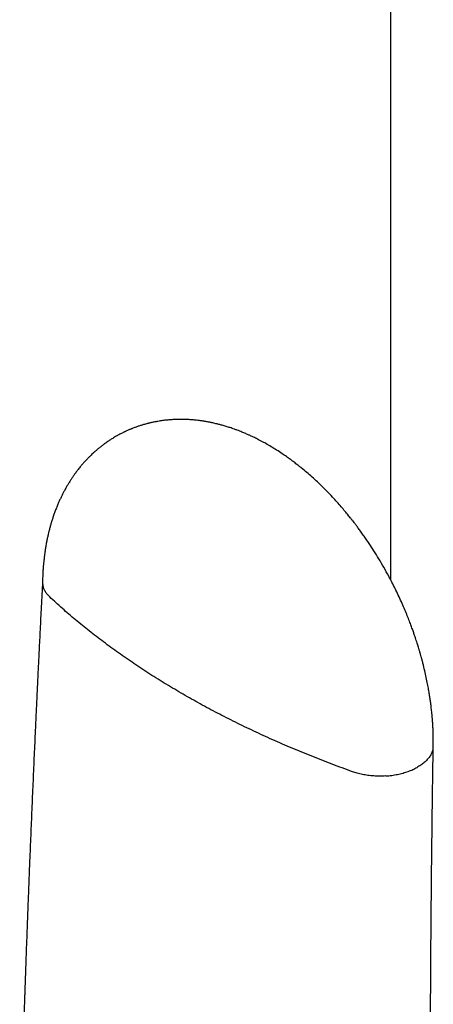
# Model space of a CAD drawing. Header units: millimetres. Extents: x 8 to 880, y 12 to 790.
# Tile 18 of 25: x 811 to 825, y 263 to 296. Entities that reach past the tile are written whole.
import ezdxf

# ---------------------------------------------------------------- set-up
doc = ezdxf.new("R2010")
doc.units = ezdxf.units.MM

msp = doc.modelspace()

# ---------------------------------------------------------------- linework, layer by layer
at = {"color": 7, "linetype": 'Continuous', "lineweight": 30}
msp.add_line((823.847, 332.804), (823.847, 277.699), dxfattribs=at)
for points, knots in [([(825.279, 272.111), (825.28, 272.146), (825.281, 272.211), (825.281, 272.301), (825.28, 272.376), (825.279, 272.438), (825.278, 272.514), (825.275, 272.612), (825.27, 272.722), (825.265, 272.818), (825.26, 272.892), (825.256, 272.951), (825.253, 272.999), (825.249, 273.042), (825.244, 273.109), (825.235, 273.207), (825.222, 273.328), (825.208, 273.449), (825.193, 273.569), (825.174, 273.701), (825.152, 273.848), (825.124, 274.016), (825.089, 274.205), (825.046, 274.418), (824.994, 274.652), (824.944, 274.852), (824.904, 275.008), (824.877, 275.106), (824.854, 275.189), (824.834, 275.256), (824.819, 275.31), (824.805, 275.354), (824.79, 275.405), (824.772, 275.465), (824.749, 275.537), (824.725, 275.615), (824.695, 275.704), (824.661, 275.806), (824.622, 275.92), (824.577, 276.046), (824.524, 276.191), (824.461, 276.356), (824.386, 276.542), (824.302, 276.744), (824.208, 276.959), (824.107, 277.179), (824.001, 277.398), (823.895, 277.61), (823.769, 277.85), (823.622, 278.115), (823.456, 278.398), (823.292, 278.662), (823.151, 278.88), (823.031, 279.056), (822.934, 279.195), (822.842, 279.324), (822.758, 279.438), (822.685, 279.535), (822.626, 279.613), (822.583, 279.667), (822.552, 279.707), (822.525, 279.741), (822.491, 279.784), (822.448, 279.838), (822.398, 279.899), (822.322, 279.991), (822.219, 280.114), (822.085, 280.267), (821.931, 280.437), (821.76, 280.617), (821.577, 280.802), (821.395, 280.978), (821.215, 281.143), (821.038, 281.297), (820.894, 281.418), (820.783, 281.506), (820.709, 281.565), (820.644, 281.615), (820.586, 281.659), (820.535, 281.698), (820.481, 281.737), (820.421, 281.781), (820.353, 281.829), (820.281, 281.879), (820.172, 281.953), (820.027, 282.048), (819.843, 282.162), (819.697, 282.246), (819.584, 282.31), (819.504, 282.353), (819.422, 282.395), (819.347, 282.433), (819.282, 282.466), (819.225, 282.493), (819.175, 282.516), (819.132, 282.536), (819.09, 282.556), (819.043, 282.577), (818.986, 282.601), (818.923, 282.628), (818.855, 282.656), (818.781, 282.686), (818.698, 282.718), (818.612, 282.749), (818.532, 282.777), (818.461, 282.801), (818.396, 282.822), (818.331, 282.842), (818.264, 282.862), (818.199, 282.881), (818.141, 282.897), (818.084, 282.912), (818.021, 282.927), (817.953, 282.944), (817.885, 282.959), (817.829, 282.971), (817.78, 282.981), (817.733, 282.99), (817.678, 283), (817.622, 283.009), (817.569, 283.018), (817.522, 283.025), (817.478, 283.031), (817.43, 283.038), (817.371, 283.045), (817.305, 283.052), (817.24, 283.058), (817.181, 283.064), (817.118, 283.068), (817.048, 283.072), (816.977, 283.075), (816.909, 283.077), (816.837, 283.078), (816.76, 283.078), (816.681, 283.077), (816.608, 283.074), (816.539, 283.071), (816.472, 283.066), (816.406, 283.061), (816.341, 283.055), (816.271, 283.047), (816.195, 283.038), (816.117, 283.026), (816.051, 283.016), (815.998, 283.006), (815.954, 282.998), (815.904, 282.988), (815.852, 282.977), (815.803, 282.966), (815.762, 282.957), (815.727, 282.948), (815.692, 282.939), (815.644, 282.927), (815.59, 282.912), (815.539, 282.897), (815.495, 282.884), (815.452, 282.87), (815.406, 282.855), (815.357, 282.839), (815.307, 282.821), (815.255, 282.802), (815.206, 282.783), (815.165, 282.766), (815.127, 282.751), (815.087, 282.734), (815.04, 282.714), (814.995, 282.694), (814.96, 282.678), (814.936, 282.667), (814.916, 282.657), (814.891, 282.645), (814.856, 282.628), (814.812, 282.605), (814.759, 282.578), (814.721, 282.557), (814.7, 282.546)], [0, 0, 0, 0, 0.006268, 0.01162, 0.016041, 0.019517, 0.022655, 0.029378, 0.036856, 0.042058, 0.046386, 0.049827, 0.052388, 0.054755, 0.057313, 0.064104, 0.071981, 0.078285, 0.085165, 0.092702, 0.101134, 0.110497, 0.121464, 0.133523, 0.146697, 0.161008, 0.167425, 0.172984, 0.177661, 0.181448, 0.184338, 0.18672, 0.188968, 0.193033, 0.196811, 0.201196, 0.206273, 0.212046, 0.218524, 0.225712, 0.233619, 0.243336, 0.253973, 0.26554, 0.278047, 0.291149, 0.30395, 0.316396, 0.328478, 0.346706, 0.363986, 0.380296, 0.39562, 0.405036, 0.414028, 0.422583, 0.430211, 0.436642, 0.441875, 0.445911, 0.447732, 0.449915, 0.452849, 0.456533, 0.460924, 0.465633, 0.475722, 0.486703, 0.49857, 0.512885, 0.527328, 0.541365, 0.554994, 0.568212, 0.580981, 0.587091, 0.592523, 0.597282, 0.60137, 0.604958, 0.608457, 0.612806, 0.617881, 0.622981, 0.627991, 0.641057, 0.653625, 0.666431, 0.671265, 0.677036, 0.682821, 0.68793, 0.692368, 0.696189, 0.699531, 0.702405, 0.704922, 0.70804, 0.71197, 0.716292, 0.720782, 0.72552, 0.731242, 0.737321, 0.742712, 0.747255, 0.751414, 0.755595, 0.760176, 0.764623, 0.7684, 0.771771, 0.775803, 0.780661, 0.785284, 0.789058, 0.791693, 0.794806, 0.798465, 0.802453, 0.805971, 0.808897, 0.811493, 0.814539, 0.81812, 0.823157, 0.827382, 0.830813, 0.834781, 0.839664, 0.844544, 0.848677, 0.853018, 0.858477, 0.863821, 0.868424, 0.872835, 0.877441, 0.881667, 0.885731, 0.89037, 0.895472, 0.900903, 0.905945, 0.908598, 0.911461, 0.91476, 0.9185, 0.922065, 0.92485, 0.926924, 0.929126, 0.932103, 0.936688, 0.940213, 0.942722, 0.945636, 0.949154, 0.952318, 0.955821, 0.959666, 0.963349, 0.966185, 0.96848, 0.971357, 0.974917, 0.978473, 0.981243, 0.982451, 0.983659, 0.985526, 0.988087, 0.991349, 0.995318, 1, 1, 1, 1]), ([(814.7, 282.546), (814.673, 282.53), (814.621, 282.501), (814.553, 282.461), (814.499, 282.427), (814.452, 282.397), (814.405, 282.366), (814.355, 282.333), (814.303, 282.297), (814.255, 282.263), (814.215, 282.233), (814.179, 282.206), (814.142, 282.177), (814.101, 282.145), (814.044, 282.099), (813.979, 282.044), (813.911, 281.984), (813.854, 281.932), (813.796, 281.877), (813.734, 281.817), (813.673, 281.754), (813.624, 281.702), (813.584, 281.659), (813.549, 281.619), (813.514, 281.58), (813.483, 281.543), (813.456, 281.512), (813.425, 281.473), (813.388, 281.428), (813.35, 281.379), (813.315, 281.334), (813.282, 281.289), (813.247, 281.241), (813.215, 281.196), (813.185, 281.152), (813.156, 281.109), (813.126, 281.064), (813.095, 281.016), (813.065, 280.968), (813.039, 280.925), (813.017, 280.89), (812.997, 280.856), (812.974, 280.817), (812.946, 280.768), (812.916, 280.713), (812.888, 280.659), (812.862, 280.611), (812.83, 280.547), (812.79, 280.465), (812.742, 280.363), (812.694, 280.254), (812.645, 280.137), (812.596, 280.012), (812.551, 279.886), (812.51, 279.765), (812.475, 279.655), (812.443, 279.548), (812.413, 279.44), (812.385, 279.331), (812.359, 279.223), (812.335, 279.115), (812.312, 279.003), (812.292, 278.901), (812.277, 278.815), (812.266, 278.746), (812.256, 278.685), (812.248, 278.63), (812.241, 278.577), (812.233, 278.522), (812.226, 278.46), (812.218, 278.392), (812.21, 278.325), (812.205, 278.272), (812.201, 278.232), (812.198, 278.2), (812.195, 278.16), (812.191, 278.112), (812.186, 278.048), (812.181, 277.966), (812.176, 277.865), (812.171, 277.75), (812.169, 277.667), (812.168, 277.623)], [0, 0, 0, 0, 0.015741, 0.029876, 0.042285, 0.052292, 0.060577, 0.071303, 0.083929, 0.094027, 0.102644, 0.110584, 0.118075, 0.127064, 0.138283, 0.157161, 0.172685, 0.185842, 0.198467, 0.214958, 0.231722, 0.244887, 0.25318, 0.263149, 0.27276, 0.281233, 0.28856, 0.294737, 0.307401, 0.31936, 0.327646, 0.33789, 0.34898, 0.358793, 0.36744, 0.376922, 0.386185, 0.396502, 0.406993, 0.415863, 0.42305, 0.428898, 0.43634, 0.447142, 0.458801, 0.469382, 0.478879, 0.487459, 0.507286, 0.526521, 0.546677, 0.569508, 0.592643, 0.616435, 0.638759, 0.658557, 0.676056, 0.695842, 0.716184, 0.733195, 0.752506, 0.772345, 0.790993, 0.804624, 0.816227, 0.825807, 0.835691, 0.84384, 0.852796, 0.863071, 0.87468, 0.886573, 0.896316, 0.901084, 0.906051, 0.912524, 0.920507, 0.929999, 0.943984, 0.960318, 0.978993, 1, 1, 1, 1]), ([(812.168, 277.635), (812.161, 277.494), (812.147, 277.215), (812.126, 276.805), (812.105, 276.411), (812.087, 276.035), (812.069, 275.678), (812.052, 275.34), (812.037, 275.028), (812.023, 274.742), (812.01, 274.48), (811.998, 274.234), (811.987, 274.003), (811.977, 273.788), (811.968, 273.588), (811.959, 273.402), (811.951, 273.226), (811.943, 273.055), (811.935, 272.883), (811.927, 272.71), (811.909, 272.318), (811.881, 271.698), (811.844, 270.848), (811.807, 269.986), (811.771, 269.123), (811.74, 268.384), (811.716, 267.768), (811.697, 267.277), (811.678, 266.785), (811.659, 266.295), (811.641, 265.815), (811.624, 265.349), (811.608, 264.901), (811.593, 264.468), (811.582, 264.141), (811.574, 263.913), (811.569, 263.773), (811.564, 263.623), (811.558, 263.461), (811.552, 263.287), (811.546, 263.101), (811.539, 262.895), (811.532, 262.669), (811.524, 262.422), (811.515, 262.159), (811.507, 261.883), (811.497, 261.591), (811.488, 261.285), (811.478, 260.964), (811.468, 260.629), (811.457, 260.279), (811.447, 259.916), (811.436, 259.541), (811.425, 259.154), (811.414, 258.754), (811.406, 258.482), (811.402, 258.344)], [0, 0, 0, 0, 0.021836, 0.043073, 0.063363, 0.082707, 0.101103, 0.118554, 0.135058, 0.149355, 0.162856, 0.175562, 0.187473, 0.198588, 0.208908, 0.218432, 0.227304, 0.236145, 0.245027, 0.25395, 0.262914, 0.305727, 0.350088, 0.394792, 0.439496, 0.484199, 0.509688, 0.535177, 0.560666, 0.586155, 0.611439, 0.635507, 0.658784, 0.68127, 0.702964, 0.709746, 0.7169, 0.72469, 0.733115, 0.742176, 0.751872, 0.762205, 0.774305, 0.787174, 0.800813, 0.81522, 0.830397, 0.846344, 0.863059, 0.880544, 0.898798, 0.917821, 0.937253, 0.957426, 0.978342, 1, 1, 1, 1]), ([(812.169, 277.623), (812.17, 277.59), (812.171, 277.519), (812.201, 277.413), (812.252, 277.308), (812.32, 277.209), (812.38, 277.148), (812.41, 277.118)], [0, 0, 0, 0, 0.191061, 0.402156, 0.607901, 0.807405, 1, 1, 1, 1]), ([(816.887, 273.853), (816.698, 273.964), (816.318, 274.186), (815.769, 274.53), (815.234, 274.882), (814.715, 275.241), (814.215, 275.606), (813.736, 275.976), (813.276, 276.35), (812.832, 276.731), (812.551, 276.989), (812.41, 277.118)], [0, 0, 0, 0, 0.1117298, 0.2235891, 0.3355516, 0.4475909, 0.5596802, 0.6697907, 0.779898, 0.8899763, 1, 1, 1, 1]), ([(822.57, 271.253), (822.34, 271.337), (821.88, 271.505), (821.205, 271.769), (820.541, 272.042), (819.89, 272.325), (819.256, 272.615), (818.639, 272.913), (818.04, 273.218), (817.454, 273.53), (817.076, 273.745), (816.887, 273.853)], [0, 0, 0, 0, 0.112025, 0.224105, 0.336215, 0.448327, 0.560413, 0.670448, 0.780408, 0.890267, 1, 1, 1, 1]), ([(825.262, 271.984), (825.251, 271.947), (825.227, 271.871), (825.163, 271.762), (825.081, 271.658), (824.98, 271.562), (824.865, 271.475), (824.777, 271.423), (824.734, 271.398)], [0, 0, 0, 0, 0.171203, 0.342239, 0.511827, 0.67872, 0.841776, 1, 1, 1, 1]), ([(825.221, 252.435), (825.219, 252.571), (825.217, 252.838), (825.213, 253.231), (825.21, 253.607), (825.207, 253.967), (825.204, 254.311), (825.202, 254.638), (825.2, 254.949), (825.198, 255.248), (825.196, 255.534), (825.195, 255.807), (825.193, 256.062), (825.192, 256.298), (825.191, 256.517), (825.19, 256.791), (825.188, 257.126), (825.187, 257.53), (825.186, 257.938), (825.185, 258.35), (825.184, 258.941), (825.183, 259.709), (825.183, 260.654), (825.185, 261.601), (825.187, 262.5), (825.19, 263.352), (825.194, 264.156), (825.199, 264.961), (825.205, 265.766), (825.211, 266.575), (825.218, 267.32), (825.225, 268.005), (825.23, 268.5), (825.235, 268.874), (825.238, 269.127), (825.241, 269.388), (825.244, 269.667), (825.248, 269.964), (825.252, 270.28), (825.257, 270.613), (825.262, 270.963), (825.267, 271.331), (825.273, 271.716), (825.277, 271.979), (825.279, 272.113)], [0, 0, 0, 0, 0.020922, 0.041004, 0.060245, 0.078646, 0.096208, 0.112929, 0.128809, 0.14385, 0.158705, 0.172638, 0.18565, 0.197738, 0.208905, 0.21915, 0.239573, 0.260158, 0.280962, 0.301985, 0.323227, 0.371252, 0.419378, 0.467503, 0.515629, 0.556462, 0.597296, 0.638129, 0.678963, 0.719796, 0.761097, 0.792198, 0.823785, 0.836327, 0.848946, 0.862078, 0.876042, 0.89115, 0.907125, 0.923966, 0.941674, 0.960249, 0.979691, 1, 1, 1, 1]), ([(823.684, 271.112), (823.751, 271.118), (823.885, 271.13), (824.08, 271.163), (824.265, 271.208), (824.437, 271.262), (824.595, 271.325), (824.688, 271.374), (824.734, 271.398)], [0, 0, 0, 0, 0.171203, 0.342239, 0.511827, 0.67872, 0.841776, 1, 1, 1, 1]), ([(823.684, 271.112), (823.616, 271.109), (823.482, 271.103), (823.281, 271.11), (823.086, 271.129), (822.901, 271.16), (822.728, 271.201), (822.622, 271.236), (822.57, 271.253)], [0, 0, 0, 0, 0.175639, 0.348942, 0.518838, 0.684427, 0.844994, 1, 1, 1, 1])]:
    msp.add_open_spline(points, degree=3, knots=knots, dxfattribs=at)

doc.saveas('drawing.dxf')
